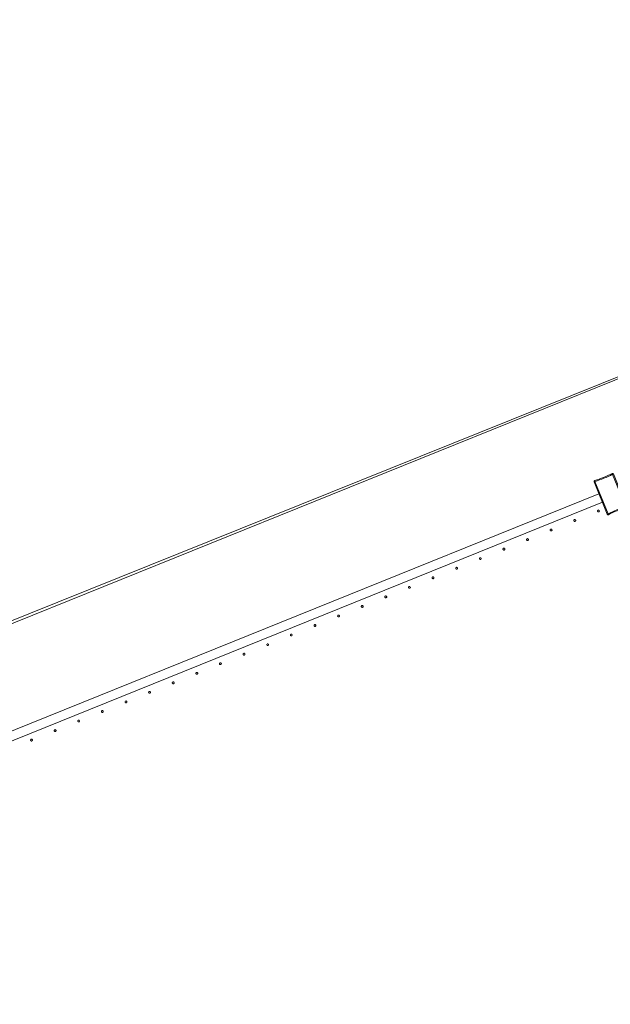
# Model space of a CAD drawing. Header units: millimetres. Extents: x -2624 to 101766, y -16 to 109490.
# Tile 106 of 151: x 64591 to 65866, y 88578 to 90702. Entities that reach past the tile are written whole.
import ezdxf

# ---------------------------------------------------------------- set-up
doc = ezdxf.new("R2010")
doc.units = ezdxf.units.MM
doc.header["$MEASUREMENT"] = 0
doc.layers.add('L1', color=7, linetype='Continuous')
doc.layers.add('VRD _ Clôture.VRD', color=7, linetype='Continuous')

# ---------------------------------------------------------------- blocks, each defined once
blk = doc.blocks.new('Élément de coupe_166')
at = {"layer": 'L1', "color": 7, "linetype": 'Continuous', "lineweight": 15}
blk.add_line((48551.4, 82966.7), (67799.4, 90702.2), dxfattribs=at)
blk = doc.blocks.new('Élément de coupe_170')
at = {"layer": 'VRD _ Clôture.VRD', "color": 7, "linetype": 'Continuous', "lineweight": 15}
for p, q in [((63349.3, 88673.2), (65841.2, 89679.7)), ((63356.8, 88654.6), (65848.7, 89661.2))]:
    blk.add_line(p, q, dxfattribs=at)
blk = doc.blocks.new('Élément de coupe_895')
at = {"layer": 'VRD _ Clôture.VRD', "color": 7, "linetype": 'Continuous', "lineweight": 15}
for p, q in [((65851.3, 89714.8), (65856, 89716.7)), ((65856, 89716.7), (65860.6, 89718.8)), ((65861.5, 89717.1), (65856.8, 89715)), ((65860.6, 89718.8), (65865.2, 89721)), ((65866.1, 89719.3), (65861.5, 89717.1)), ((65865.2, 89721), (65869.7, 89723.3)), ((65870.6, 89721.6), (65866.1, 89719.3)), ((65870.1, 89723.5), (65869.7, 89723.3)), ((65870, 89722.8), (65869.8, 89723.2)), ((65870.2, 89722.2), (65870, 89722.8)), ((65870.1, 89723.5), (65870.5, 89723.6)), ((65870.6, 89721.6), (65870.2, 89722.2)), ((65870.5, 89723.6), (65871, 89723.5)), ((65870.8, 89721.5), (65871.4, 89721.8)), ((65899, 89651.6), (65870.8, 89721.5)), ((65871.4, 89723.4), (65871, 89723.5)), ((65871.4, 89723.4), (65871.7, 89723.3)), ((65871.4, 89721.8), (65872, 89722.1)), ((65871.7, 89723.3), (65872.1, 89723)), ((65872, 89722.1), (65872.4, 89722.2)), ((65872.1, 89723), (65872.3, 89722.7)), ((65872.5, 89722.3), (65872.3, 89722.7)), ((65900.8, 89652.3), (65872.5, 89722.3)), ((65830.7, 89706.7), (65830.9, 89707.1)), ((65830.7, 89706.3), (65830.7, 89706.7)), ((65830.7, 89705.9), (65830.7, 89706.3)), ((65830.8, 89705.5), (65830.7, 89705.9)), ((65830.8, 89705.5), (65859.1, 89635.4)), ((65830.9, 89707.1), (65831.1, 89707.4)), ((65831.3, 89705.6), (65831, 89705.5)), ((65831.1, 89707.4), (65831.4, 89707.7)), ((65831.9, 89705.8), (65831.3, 89705.6)), ((65831.4, 89707.7), (65831.7, 89708)), ((65831.7, 89708), (65832.1, 89708.1)), ((65832.6, 89706.1), (65831.9, 89705.8)), ((65837, 89709.6), (65832.1, 89708.1)), ((65832.3, 89707.6), (65832.2, 89708)), ((65832.5, 89707), (65832.3, 89707.6)), ((65832.8, 89706.3), (65832.5, 89707)), ((65832.6, 89706.1), (65860.9, 89636.2)), ((65832.8, 89706.3), (65837.6, 89707.8)), ((65837, 89709.6), (65841.8, 89711.2)), ((65842.4, 89709.4), (65837.6, 89707.8)), ((65841.8, 89711.2), (65846.6, 89712.9)), ((65847.3, 89711.1), (65842.4, 89709.4)), ((65846.6, 89712.9), (65851.3, 89714.8)), ((65852, 89713), (65847.3, 89711.1)), ((65856.8, 89715), (65852, 89713)), ((65898.9, 89651.4), (65894.1, 89650)), ((65898.9, 89651.4), (65899.1, 89650.7)), ((65899, 89651.6), (65899.7, 89651.9)), ((65899.7, 89651.9), (65900.3, 89652.1)), ((65900.3, 89652.1), (65900.7, 89652.2)), ((65900.9, 89651.9), (65900.8, 89652.3)), ((65901, 89651.4), (65900.9, 89651.9)), ((65900.9, 89651), (65901, 89651.4)), ((65859.3, 89635), (65859.1, 89635.4)), ((65859.6, 89635.6), (65859.2, 89635.5)), ((65859.3, 89635), (65859.6, 89634.7)), ((65860.2, 89635.9), (65859.6, 89635.6)), ((65859.6, 89634.7), (65859.9, 89634.5)), ((65859.9, 89634.5), (65860.3, 89634.3)), ((65860.9, 89636.2), (65860.2, 89635.9)), ((65860.7, 89634.2), (65860.3, 89634.3)), ((65860.7, 89634.2), (65861.1, 89634.2)), ((65861.1, 89636.2), (65865.6, 89638.4)), ((65861.1, 89636.2), (65861.4, 89635.5)), ((65861.1, 89634.2), (65861.5, 89634.2)), ((65861.4, 89635.5), (65861.7, 89634.9)), ((65861.5, 89634.2), (65861.9, 89634.4)), ((65861.7, 89634.9), (65861.8, 89634.5)), ((65861.9, 89634.4), (65866.4, 89636.7)), ((65865.6, 89638.4), (65870.2, 89640.7)), ((65866.4, 89636.7), (65871, 89638.9)), ((65870.2, 89640.7), (65874.9, 89642.8)), ((65871, 89638.9), (65875.6, 89641)), ((65874.9, 89642.8), (65879.6, 89644.7)), ((65875.6, 89641), (65880.3, 89642.9)), ((65879.6, 89644.7), (65884.4, 89646.6)), ((65880.3, 89642.9), (65885.1, 89644.8)), ((65884.4, 89646.6), (65889.2, 89648.3)), ((65889.8, 89646.5), (65885.1, 89644.8)), ((65889.2, 89648.3), (65894.1, 89650)), ((65889.8, 89646.5), (65894.7, 89648.1)), ((65894.7, 89648.1), (65899.5, 89649.6)), ((65899.1, 89650.7), (65899.3, 89650.1)), ((65899.3, 89650.1), (65899.5, 89649.7)), ((65899.5, 89649.6), (65899.9, 89649.7)), ((65899.9, 89649.7), (65900.3, 89650)), ((65900.3, 89650), (65900.6, 89650.3)), ((65900.6, 89650.3), (65900.8, 89650.6)), ((65900.8, 89650.6), (65900.9, 89651))]:
    blk.add_line(p, q, dxfattribs=at)
blk = doc.blocks.new('Élément de coupe_922')
at = {"layer": 'VRD _ Clôture.VRD', "color": 7, "linetype": 'Continuous', "lineweight": 15}
for p, q in [((64614.2, 89148.5), (64614.1, 89148.1)), ((64614.1, 89148.1), (64614.2, 89147.8)), ((64614.4, 89149.1), (64614.2, 89148.8)), ((64614.2, 89148.8), (64614.2, 89148.5)), ((64614.2, 89147.8), (64614.3, 89147.4)), ((64614.3, 89147.4), (64614.4, 89147.1)), ((64614.6, 89149.4), (64614.4, 89149.1)), ((64614.4, 89147.1), (64614.7, 89146.9)), ((64615.1, 89149.9), (64614.8, 89149.7)), ((64614.9, 89146.6), (64615.2, 89146.4)), ((64615.4, 89150), (64615.1, 89149.9)), ((64615.2, 89146.4), (64615.5, 89146.3)), ((64615.7, 89150.1), (64615.4, 89150)), ((64615.5, 89146.3), (64615.9, 89146.2)), ((64616.1, 89150.2), (64615.7, 89150.1)), ((64615.9, 89146.2), (64616.2, 89146.2)), ((64616.4, 89150.2), (64616.1, 89150.2)), ((64616.2, 89146.2), (64616.6, 89146.2)), ((64616.8, 89150.1), (64616.4, 89150.2)), ((64616.6, 89146.2), (64616.9, 89146.3)), ((64617.1, 89150), (64616.8, 89150.1)), ((64616.9, 89146.3), (64617.2, 89146.5)), ((64617.4, 89149.8), (64617.1, 89150)), ((64617.2, 89146.5), (64617.5, 89146.7)), ((64617.8, 89149.3), (64617.6, 89149.5)), ((64617.7, 89147), (64617.9, 89147.3)), ((64618, 89148.9), (64617.8, 89149.3)), ((64617.9, 89147.3), (64618, 89147.6)), ((64618.1, 89148.6), (64618, 89148.9)), ((64618, 89147.6), (64618.1, 89147.9)), ((64618.1, 89148.3), (64618.1, 89148.6)), ((64618.1, 89147.9), (64618.1, 89148.3))]:
    blk.add_line(p, q, dxfattribs=at)
blk = doc.blocks.new('Élément de coupe_923')
at = {"layer": 'VRD _ Clôture.VRD', "color": 7, "linetype": 'Continuous', "lineweight": 15}
for p, q in [((64665.2, 89169.1), (64665.1, 89168.7)), ((64665.1, 89168.7), (64665.2, 89168.4)), ((64665.4, 89169.7), (64665.2, 89169.4)), ((64665.2, 89169.4), (64665.2, 89169.1)), ((64665.2, 89168.4), (64665.3, 89168)), ((64665.3, 89168), (64665.4, 89167.7)), ((64665.6, 89170), (64665.4, 89169.7)), ((64665.4, 89167.7), (64665.6, 89167.5)), ((64666.1, 89170.5), (64665.8, 89170.3)), ((64665.9, 89167.2), (64666.2, 89167)), ((64666.4, 89170.6), (64666.1, 89170.5)), ((64666.2, 89167), (64666.5, 89166.9)), ((64666.7, 89170.7), (64666.4, 89170.6)), ((64666.5, 89166.9), (64666.9, 89166.8)), ((64667.1, 89170.8), (64666.7, 89170.7)), ((64666.9, 89166.8), (64667.2, 89166.8)), ((64667.4, 89170.8), (64667.1, 89170.8)), ((64667.2, 89166.8), (64667.6, 89166.8)), ((64667.8, 89170.7), (64667.4, 89170.8)), ((64667.6, 89166.8), (64667.9, 89166.9)), ((64668.1, 89170.6), (64667.8, 89170.7)), ((64667.9, 89166.9), (64668.2, 89167.1)), ((64668.4, 89170.4), (64668.1, 89170.6)), ((64668.2, 89167.1), (64668.5, 89167.3)), ((64668.8, 89169.9), (64668.6, 89170.1)), ((64668.7, 89167.6), (64668.9, 89167.9)), ((64669, 89169.5), (64668.8, 89169.9)), ((64668.9, 89167.9), (64669, 89168.2)), ((64669.1, 89169.2), (64669, 89169.5)), ((64669, 89168.2), (64669.1, 89168.5)), ((64669.1, 89168.9), (64669.1, 89169.2)), ((64669.1, 89168.5), (64669.1, 89168.9))]:
    blk.add_line(p, q, dxfattribs=at)
blk = doc.blocks.new('Élément de coupe_924')
at = {"layer": 'VRD _ Clôture.VRD', "color": 7, "linetype": 'Continuous', "lineweight": 15}
for p, q in [((64716.2, 89189.7), (64716.1, 89189.3)), ((64716.1, 89189.3), (64716.2, 89189)), ((64716.4, 89190.3), (64716.2, 89190)), ((64716.2, 89190), (64716.2, 89189.7)), ((64716.2, 89189), (64716.3, 89188.6)), ((64716.3, 89188.6), (64716.4, 89188.3)), ((64716.6, 89190.6), (64716.4, 89190.3)), ((64716.4, 89188.3), (64716.6, 89188.1)), ((64717.1, 89191.1), (64716.8, 89190.9)), ((64716.9, 89187.8), (64717.2, 89187.6)), ((64717.4, 89191.2), (64717.1, 89191.1)), ((64717.2, 89187.6), (64717.5, 89187.5)), ((64717.7, 89191.3), (64717.4, 89191.2)), ((64717.5, 89187.5), (64717.9, 89187.4)), ((64718.1, 89191.4), (64717.7, 89191.3)), ((64717.9, 89187.4), (64718.2, 89187.4)), ((64718.4, 89191.4), (64718.1, 89191.4)), ((64718.2, 89187.4), (64718.5, 89187.4)), ((64718.7, 89191.3), (64718.4, 89191.4)), ((64718.5, 89187.4), (64718.9, 89187.5)), ((64719.1, 89191.2), (64718.7, 89191.3)), ((64718.9, 89187.5), (64719.2, 89187.7)), ((64719.4, 89191), (64719.1, 89191.2)), ((64719.2, 89187.7), (64719.5, 89187.9)), ((64719.8, 89190.5), (64719.6, 89190.7)), ((64719.7, 89188.2), (64719.9, 89188.5)), ((64720, 89190.1), (64719.8, 89190.5)), ((64719.9, 89188.5), (64720, 89188.8)), ((64720.1, 89189.8), (64720, 89190.1)), ((64720, 89188.8), (64720.1, 89189.1)), ((64720.1, 89189.5), (64720.1, 89189.8)), ((64720.1, 89189.1), (64720.1, 89189.5))]:
    blk.add_line(p, q, dxfattribs=at)
blk = doc.blocks.new('Élément de coupe_925')
at = {"layer": 'VRD _ Clôture.VRD', "color": 7, "linetype": 'Continuous', "lineweight": 15}
for p, q in [((64767.2, 89210.6), (64767.1, 89210.3)), ((64767.1, 89210.3), (64767.1, 89209.9)), ((64767.1, 89209.9), (64767.2, 89209.6)), ((64767.4, 89210.9), (64767.2, 89210.6)), ((64767.2, 89209.6), (64767.3, 89209.2)), ((64767.3, 89209.2), (64767.4, 89208.9)), ((64767.6, 89211.2), (64767.4, 89210.9)), ((64767.4, 89208.9), (64767.6, 89208.7)), ((64768.1, 89211.7), (64767.8, 89211.5)), ((64767.9, 89208.4), (64768.2, 89208.2)), ((64768.4, 89211.8), (64768.1, 89211.7)), ((64768.2, 89208.2), (64768.5, 89208.1)), ((64768.7, 89211.9), (64768.4, 89211.8)), ((64768.5, 89208.1), (64768.9, 89208)), ((64769.1, 89212), (64768.7, 89211.9)), ((64768.9, 89208), (64769.2, 89208)), ((64769.4, 89212), (64769.1, 89212)), ((64769.2, 89208), (64769.5, 89208)), ((64769.7, 89211.9), (64769.4, 89212)), ((64769.5, 89208), (64769.9, 89208.1)), ((64770.1, 89211.8), (64769.7, 89211.9)), ((64769.9, 89208.1), (64770.2, 89208.3)), ((64770.4, 89211.6), (64770.1, 89211.8)), ((64770.2, 89208.3), (64770.5, 89208.5)), ((64770.8, 89211), (64770.6, 89211.3)), ((64770.7, 89208.8), (64770.9, 89209.1)), ((64771, 89210.7), (64770.8, 89211)), ((64770.9, 89209.1), (64771, 89209.4)), ((64771.1, 89210.4), (64771, 89210.7)), ((64771, 89209.4), (64771.1, 89209.7)), ((64771.1, 89210.1), (64771.1, 89210.4)), ((64771.1, 89209.7), (64771.1, 89210.1))]:
    blk.add_line(p, q, dxfattribs=at)
blk = doc.blocks.new('Élément de coupe_926')
at = {"layer": 'VRD _ Clôture.VRD', "color": 7, "linetype": 'Continuous', "lineweight": 15}
for p, q in [((64818.2, 89231.2), (64818.1, 89230.9)), ((64818.1, 89230.9), (64818.1, 89230.5)), ((64818.1, 89230.5), (64818.2, 89230.2)), ((64818.4, 89231.5), (64818.2, 89231.2)), ((64818.2, 89230.2), (64818.3, 89229.8)), ((64818.3, 89229.8), (64818.4, 89229.5)), ((64818.5, 89231.8), (64818.4, 89231.5)), ((64818.4, 89229.5), (64818.6, 89229.3)), ((64819.1, 89232.3), (64818.8, 89232.1)), ((64818.9, 89229), (64819.2, 89228.8)), ((64819.4, 89232.4), (64819.1, 89232.3)), ((64819.2, 89228.8), (64819.5, 89228.7)), ((64819.7, 89232.5), (64819.4, 89232.4)), ((64819.5, 89228.7), (64819.8, 89228.6)), ((64820.1, 89232.6), (64819.7, 89232.5)), ((64819.8, 89228.6), (64820.2, 89228.6)), ((64820.4, 89232.6), (64820.1, 89232.6)), ((64820.2, 89228.6), (64820.5, 89228.6)), ((64820.7, 89232.5), (64820.4, 89232.6)), ((64820.5, 89228.6), (64820.9, 89228.7)), ((64821.1, 89232.4), (64820.7, 89232.5)), ((64820.9, 89228.7), (64821.2, 89228.9)), ((64821.4, 89232.2), (64821.1, 89232.4)), ((64821.2, 89228.9), (64821.5, 89229.1)), ((64821.8, 89231.6), (64821.6, 89231.9)), ((64821.7, 89229.4), (64821.9, 89229.6)), ((64822, 89231.3), (64821.8, 89231.6)), ((64821.9, 89229.6), (64822, 89230)), ((64822.1, 89231), (64822, 89231.3)), ((64822, 89230), (64822.1, 89230.3)), ((64822.1, 89230.7), (64822.1, 89231)), ((64822.1, 89230.3), (64822.1, 89230.7))]:
    blk.add_line(p, q, dxfattribs=at)
blk = doc.blocks.new('Élément de coupe_927')
at = {"layer": 'VRD _ Clôture.VRD', "color": 7, "linetype": 'Continuous', "lineweight": 15}
for p, q in [((64869.2, 89251.8), (64869.1, 89251.5)), ((64869.1, 89251.5), (64869.1, 89251.1)), ((64869.1, 89251.1), (64869.2, 89250.8)), ((64869.4, 89252.1), (64869.2, 89251.8)), ((64869.2, 89250.8), (64869.3, 89250.4)), ((64869.3, 89250.4), (64869.4, 89250.1)), ((64869.5, 89252.4), (64869.4, 89252.1)), ((64869.4, 89250.1), (64869.6, 89249.8)), ((64870.1, 89252.9), (64869.8, 89252.7)), ((64869.9, 89249.6), (64870.2, 89249.4)), ((64870.4, 89253), (64870.1, 89252.9)), ((64870.2, 89249.4), (64870.5, 89249.3)), ((64870.7, 89253.1), (64870.4, 89253)), ((64870.5, 89249.3), (64870.8, 89249.2)), ((64871.1, 89253.2), (64870.7, 89253.1)), ((64870.8, 89249.2), (64871.2, 89249.2)), ((64871.4, 89253.2), (64871.1, 89253.2)), ((64871.2, 89249.2), (64871.5, 89249.2)), ((64871.7, 89253.1), (64871.4, 89253.2)), ((64871.5, 89249.2), (64871.9, 89249.3)), ((64872.1, 89253), (64871.7, 89253.1)), ((64871.9, 89249.3), (64872.2, 89249.5)), ((64872.4, 89252.8), (64872.1, 89253)), ((64872.2, 89249.5), (64872.5, 89249.7)), ((64872.8, 89252.2), (64872.6, 89252.5)), ((64872.7, 89250), (64872.9, 89250.2)), ((64873, 89251.9), (64872.8, 89252.2)), ((64872.9, 89250.2), (64873, 89250.6)), ((64873.1, 89251.6), (64873, 89251.9)), ((64873, 89250.6), (64873.1, 89250.9)), ((64873.1, 89251.3), (64873.1, 89251.6)), ((64873.1, 89250.9), (64873.1, 89251.3))]:
    blk.add_line(p, q, dxfattribs=at)
blk = doc.blocks.new('Élément de coupe_928')
at = {"layer": 'VRD _ Clôture.VRD', "color": 7, "linetype": 'Continuous', "lineweight": 15}
for p, q in [((64920.2, 89272.4), (64920.1, 89272.1)), ((64920.1, 89272.1), (64920.1, 89271.7)), ((64920.1, 89271.7), (64920.2, 89271.4)), ((64920.4, 89272.7), (64920.2, 89272.4)), ((64920.2, 89271.4), (64920.3, 89271)), ((64920.3, 89271), (64920.4, 89270.7)), ((64920.5, 89273), (64920.4, 89272.7)), ((64920.4, 89270.7), (64920.6, 89270.4)), ((64921.1, 89273.5), (64920.8, 89273.3)), ((64920.9, 89270.2), (64921.2, 89270)), ((64921.4, 89273.6), (64921.1, 89273.5)), ((64921.2, 89270), (64921.5, 89269.9)), ((64921.7, 89273.7), (64921.4, 89273.6)), ((64921.5, 89269.9), (64921.8, 89269.8)), ((64922, 89273.8), (64921.7, 89273.7)), ((64921.8, 89269.8), (64922.2, 89269.8)), ((64922.4, 89273.8), (64922, 89273.8)), ((64922.2, 89269.8), (64922.5, 89269.8)), ((64922.7, 89273.7), (64922.4, 89273.8)), ((64922.5, 89269.8), (64922.9, 89269.9)), ((64923.1, 89273.6), (64922.7, 89273.7)), ((64922.9, 89269.9), (64923.2, 89270.1)), ((64923.4, 89273.4), (64923.1, 89273.6)), ((64923.2, 89270.1), (64923.5, 89270.3)), ((64923.8, 89272.8), (64923.6, 89273.1)), ((64923.7, 89270.6), (64923.9, 89270.8)), ((64924, 89272.5), (64923.8, 89272.8)), ((64923.9, 89270.8), (64924, 89271.2)), ((64924.1, 89272.2), (64924, 89272.5)), ((64924, 89271.2), (64924.1, 89271.5)), ((64924.1, 89271.9), (64924.1, 89272.2)), ((64924.1, 89271.5), (64924.1, 89271.9))]:
    blk.add_line(p, q, dxfattribs=at)
blk = doc.blocks.new('Élément de coupe_929')
at = {"layer": 'VRD _ Clôture.VRD', "color": 7, "linetype": 'Continuous', "lineweight": 15}
for p, q in [((64971.2, 89293), (64971.1, 89292.7)), ((64971.1, 89292.7), (64971.1, 89292.3)), ((64971.1, 89292.3), (64971.2, 89292)), ((64971.4, 89293.3), (64971.2, 89293)), ((64971.2, 89292), (64971.3, 89291.6)), ((64971.3, 89291.6), (64971.4, 89291.3)), ((64971.5, 89293.6), (64971.4, 89293.3)), ((64971.4, 89291.3), (64971.6, 89291)), ((64972.1, 89294.1), (64971.8, 89293.9)), ((64971.9, 89290.8), (64972.2, 89290.6)), ((64972.4, 89294.2), (64972.1, 89294.1)), ((64972.2, 89290.6), (64972.5, 89290.5)), ((64972.7, 89294.3), (64972.4, 89294.2)), ((64972.5, 89290.5), (64972.8, 89290.4)), ((64973, 89294.4), (64972.7, 89294.3)), ((64972.8, 89290.4), (64973.2, 89290.4)), ((64973.4, 89294.4), (64973, 89294.4)), ((64973.2, 89290.4), (64973.5, 89290.4)), ((64973.7, 89294.3), (64973.4, 89294.4)), ((64973.5, 89290.4), (64973.9, 89290.5)), ((64974.1, 89294.2), (64973.7, 89294.3)), ((64973.9, 89290.5), (64974.2, 89290.7)), ((64974.3, 89294), (64974.1, 89294.2)), ((64974.2, 89290.7), (64974.5, 89290.9)), ((64974.8, 89293.4), (64974.6, 89293.7)), ((64974.7, 89291.2), (64974.9, 89291.4)), ((64975, 89293.1), (64974.8, 89293.4)), ((64974.9, 89291.4), (64975, 89291.8)), ((64975.1, 89292.8), (64975, 89293.1)), ((64975, 89291.8), (64975.1, 89292.1)), ((64975.1, 89292.5), (64975.1, 89292.8)), ((64975.1, 89292.1), (64975.1, 89292.5))]:
    blk.add_line(p, q, dxfattribs=at)
blk = doc.blocks.new('Élément de coupe_930')
at = {"layer": 'VRD _ Clôture.VRD', "color": 7, "linetype": 'Continuous', "lineweight": 15}
for p, q in [((65022.2, 89313.6), (65022.1, 89313.3)), ((65022.1, 89313.3), (65022.1, 89312.9)), ((65022.1, 89312.9), (65022.2, 89312.6)), ((65022.3, 89313.9), (65022.2, 89313.6)), ((65022.2, 89312.6), (65022.3, 89312.2)), ((65022.5, 89314.2), (65022.3, 89313.9)), ((65022.3, 89312.2), (65022.4, 89311.9)), ((65022.4, 89311.9), (65022.6, 89311.6)), ((65023.1, 89314.7), (65022.8, 89314.5)), ((65023.4, 89314.8), (65023.1, 89314.7)), ((65023.7, 89314.9), (65023.4, 89314.8)), ((65024, 89315), (65023.7, 89314.9)), ((65024.4, 89315), (65024, 89315)), ((65024.7, 89314.9), (65024.4, 89315)), ((65025.1, 89314.8), (65024.7, 89314.9)), ((65025.3, 89314.6), (65025.1, 89314.8)), ((65025.2, 89311.3), (65025.5, 89311.5)), ((65025.8, 89314), (65025.6, 89314.3)), ((65025.7, 89311.8), (65025.9, 89312)), ((65026, 89313.7), (65025.8, 89314)), ((65025.9, 89312), (65026, 89312.4)), ((65026.1, 89313.4), (65026, 89313.7)), ((65026, 89312.4), (65026.1, 89312.7)), ((65026.1, 89313.1), (65026.1, 89313.4)), ((65026.1, 89312.7), (65026.1, 89313.1)), ((65022.9, 89311.4), (65023.2, 89311.2)), ((65023.2, 89311.2), (65023.5, 89311.1)), ((65023.5, 89311.1), (65023.8, 89311)), ((65023.8, 89311), (65024.2, 89311)), ((65024.2, 89311), (65024.5, 89311)), ((65024.5, 89311), (65024.9, 89311.1)), ((65024.9, 89311.1), (65025.2, 89311.3))]:
    blk.add_line(p, q, dxfattribs=at)
blk = doc.blocks.new('Élément de coupe_931')
at = {"layer": 'VRD _ Clôture.VRD', "color": 7, "linetype": 'Continuous', "lineweight": 15}
for p, q in [((65073.2, 89334.2), (65073.1, 89333.9)), ((65073.1, 89333.9), (65073.1, 89333.5)), ((65073.1, 89333.5), (65073.2, 89333.2)), ((65073.3, 89334.5), (65073.2, 89334.2)), ((65073.2, 89333.2), (65073.3, 89332.8)), ((65073.5, 89334.8), (65073.3, 89334.5)), ((65073.3, 89332.8), (65073.4, 89332.5)), ((65074.1, 89335.3), (65073.8, 89335.1)), ((65074.4, 89335.4), (65074.1, 89335.3)), ((65074.7, 89335.5), (65074.4, 89335.4)), ((65075, 89335.6), (65074.7, 89335.5)), ((65075.4, 89335.6), (65075, 89335.6)), ((65075.7, 89335.5), (65075.4, 89335.6)), ((65076, 89335.3), (65075.7, 89335.5)), ((65076.3, 89335.2), (65076, 89335.3)), ((65076.8, 89334.6), (65076.6, 89334.9)), ((65077, 89334.3), (65076.8, 89334.6)), ((65076.9, 89332.6), (65077, 89333)), ((65077.1, 89334), (65077, 89334.3)), ((65077, 89333), (65077.1, 89333.3)), ((65077.1, 89333.7), (65077.1, 89334)), ((65077.1, 89333.3), (65077.1, 89333.7)), ((65073.4, 89332.5), (65073.6, 89332.2)), ((65073.9, 89332), (65074.2, 89331.8)), ((65074.2, 89331.8), (65074.5, 89331.7)), ((65074.5, 89331.7), (65074.8, 89331.6)), ((65074.8, 89331.6), (65075.2, 89331.6)), ((65075.2, 89331.6), (65075.5, 89331.6)), ((65075.5, 89331.6), (65075.9, 89331.7)), ((65075.9, 89331.7), (65076.2, 89331.9)), ((65076.2, 89331.9), (65076.4, 89332.1)), ((65076.7, 89332.4), (65076.9, 89332.6))]:
    blk.add_line(p, q, dxfattribs=at)
blk = doc.blocks.new('Élément de coupe_932')
at = {"layer": 'VRD _ Clôture.VRD', "color": 7, "linetype": 'Continuous', "lineweight": 15}
for p, q in [((65124.2, 89354.8), (65124.1, 89354.5)), ((65124.1, 89354.5), (65124.1, 89354.1)), ((65124.1, 89354.1), (65124.2, 89353.8)), ((65124.3, 89355.1), (65124.2, 89354.8)), ((65124.5, 89355.4), (65124.3, 89355.1)), ((65125, 89355.9), (65124.8, 89355.7)), ((65125.4, 89356), (65125, 89355.9)), ((65125.7, 89356.1), (65125.4, 89356)), ((65126, 89356.2), (65125.7, 89356.1)), ((65126.4, 89356.2), (65126, 89356.2)), ((65126.7, 89356.1), (65126.4, 89356.2)), ((65127, 89355.9), (65126.7, 89356.1)), ((65127.3, 89355.8), (65127, 89355.9)), ((65127.8, 89355.2), (65127.6, 89355.5)), ((65128, 89354.9), (65127.8, 89355.2)), ((65128.1, 89354.6), (65128, 89354.9)), ((65128.1, 89354.3), (65128.1, 89354.6)), ((65128.1, 89353.9), (65128.1, 89354.3)), ((65124.2, 89353.8), (65124.3, 89353.4)), ((65124.3, 89353.4), (65124.4, 89353.1)), ((65124.4, 89353.1), (65124.6, 89352.8)), ((65124.9, 89352.6), (65125.2, 89352.4)), ((65125.2, 89352.4), (65125.5, 89352.3)), ((65125.5, 89352.3), (65125.8, 89352.2)), ((65125.8, 89352.2), (65126.2, 89352.2)), ((65126.2, 89352.2), (65126.5, 89352.2)), ((65126.5, 89352.2), (65126.9, 89352.3)), ((65126.9, 89352.3), (65127.2, 89352.5)), ((65127.2, 89352.5), (65127.4, 89352.7)), ((65127.7, 89353), (65127.9, 89353.2)), ((65127.9, 89353.2), (65128, 89353.6)), ((65128, 89353.6), (65128.1, 89353.9))]:
    blk.add_line(p, q, dxfattribs=at)
blk = doc.blocks.new('Élément de coupe_933')
at = {"layer": 'VRD _ Clôture.VRD', "color": 7, "linetype": 'Continuous', "lineweight": 15}
for p, q in [((65175.2, 89375.4), (65175.1, 89375.1)), ((65175.3, 89375.7), (65175.2, 89375.4)), ((65175.5, 89376), (65175.3, 89375.7)), ((65176, 89376.5), (65175.8, 89376.3)), ((65176.4, 89376.6), (65176, 89376.5)), ((65176.7, 89376.7), (65176.4, 89376.6)), ((65177, 89376.8), (65176.7, 89376.7)), ((65177.4, 89376.8), (65177, 89376.8)), ((65177.7, 89376.7), (65177.4, 89376.8)), ((65178, 89376.5), (65177.7, 89376.7)), ((65178.3, 89376.4), (65178, 89376.5)), ((65178.8, 89375.8), (65178.6, 89376.1)), ((65179, 89375.5), (65178.8, 89375.8)), ((65179.1, 89375.2), (65179, 89375.5)), ((65179.1, 89374.9), (65179.1, 89375.2)), ((65175.1, 89375.1), (65175.1, 89374.7)), ((65175.1, 89374.7), (65175.1, 89374.4)), ((65175.1, 89374.4), (65175.2, 89374)), ((65175.2, 89374), (65175.4, 89373.7)), ((65175.4, 89373.7), (65175.6, 89373.4)), ((65175.9, 89373.2), (65176.2, 89373)), ((65176.2, 89373), (65176.5, 89372.9)), ((65176.5, 89372.9), (65176.8, 89372.8)), ((65176.8, 89372.8), (65177.2, 89372.8)), ((65177.2, 89372.8), (65177.5, 89372.8)), ((65177.5, 89372.8), (65177.9, 89372.9)), ((65177.9, 89372.9), (65178.2, 89373.1)), ((65178.2, 89373.1), (65178.4, 89373.3)), ((65178.7, 89373.6), (65178.9, 89373.8)), ((65178.9, 89373.8), (65179, 89374.2)), ((65179, 89374.2), (65179.1, 89374.5)), ((65179.1, 89374.5), (65179.1, 89374.9))]:
    blk.add_line(p, q, dxfattribs=at)
blk = doc.blocks.new('Élément de coupe_934')
at = {"layer": 'VRD _ Clôture.VRD', "color": 7, "linetype": 'Continuous', "lineweight": 15}
for p, q in [((65226.5, 89396.6), (65226.3, 89396.3)), ((65227, 89397.1), (65226.8, 89396.9)), ((65227.4, 89397.2), (65227, 89397.1)), ((65227.7, 89397.3), (65227.4, 89397.2)), ((65228, 89397.4), (65227.7, 89397.3)), ((65228.4, 89397.4), (65228, 89397.4)), ((65228.7, 89397.3), (65228.4, 89397.4)), ((65229, 89397.1), (65228.7, 89397.3)), ((65229.3, 89397), (65229, 89397.1)), ((65229.8, 89396.4), (65229.6, 89396.7)), ((65230, 89396.1), (65229.8, 89396.4)), ((65226.2, 89396), (65226.1, 89395.7)), ((65226.1, 89395.7), (65226.1, 89395.3)), ((65226.1, 89395.3), (65226.1, 89395)), ((65226.1, 89395), (65226.2, 89394.6)), ((65226.3, 89396.3), (65226.2, 89396)), ((65226.2, 89394.6), (65226.4, 89394.3)), ((65226.4, 89394.3), (65226.6, 89394)), ((65226.9, 89393.8), (65227.2, 89393.6)), ((65227.2, 89393.6), (65227.5, 89393.5)), ((65227.5, 89393.5), (65227.8, 89393.4)), ((65227.8, 89393.4), (65228.2, 89393.4)), ((65228.2, 89393.4), (65228.5, 89393.4)), ((65228.5, 89393.4), (65228.8, 89393.5)), ((65228.8, 89393.5), (65229.2, 89393.7)), ((65229.2, 89393.7), (65229.4, 89393.9)), ((65229.7, 89394.1), (65229.9, 89394.4)), ((65229.9, 89394.4), (65230, 89394.8)), ((65230.1, 89395.8), (65230, 89396.1)), ((65230, 89394.8), (65230.1, 89395.1)), ((65230.1, 89395.5), (65230.1, 89395.8)), ((65230.1, 89395.1), (65230.1, 89395.5))]:
    blk.add_line(p, q, dxfattribs=at)
blk = doc.blocks.new('Élément de coupe_935')
at = {"layer": 'VRD _ Clôture.VRD', "color": 7, "linetype": 'Continuous', "lineweight": 15}
for p, q in [((65278, 89417.7), (65277.8, 89417.5)), ((65278.3, 89417.8), (65278, 89417.7)), ((65278.7, 89417.9), (65278.3, 89417.8)), ((65279, 89418), (65278.7, 89417.9)), ((65279.4, 89418), (65279, 89418)), ((65279.7, 89417.9), (65279.4, 89418)), ((65280, 89417.7), (65279.7, 89417.9)), ((65280.3, 89417.6), (65280, 89417.7)), ((65277.2, 89416.6), (65277.1, 89416.3)), ((65277.1, 89416.3), (65277.1, 89415.9)), ((65277.1, 89415.9), (65277.1, 89415.6)), ((65277.1, 89415.6), (65277.2, 89415.2)), ((65277.3, 89416.9), (65277.2, 89416.6)), ((65277.2, 89415.2), (65277.4, 89414.9)), ((65277.5, 89417.2), (65277.3, 89416.9)), ((65277.4, 89414.9), (65277.6, 89414.6)), ((65277.9, 89414.4), (65278.2, 89414.2)), ((65278.2, 89414.2), (65278.5, 89414.1)), ((65278.5, 89414.1), (65278.8, 89414)), ((65278.8, 89414), (65279.2, 89414)), ((65279.2, 89414), (65279.5, 89414)), ((65279.5, 89414), (65279.8, 89414.1)), ((65279.8, 89414.1), (65280.2, 89414.3)), ((65280.2, 89414.3), (65280.4, 89414.5)), ((65280.8, 89417), (65280.6, 89417.3)), ((65280.7, 89414.7), (65280.9, 89415)), ((65281, 89416.7), (65280.8, 89417)), ((65280.9, 89415), (65281, 89415.4)), ((65281.1, 89416.4), (65281, 89416.7)), ((65281, 89415.4), (65281.1, 89415.7)), ((65281.1, 89416), (65281.1, 89416.4)), ((65281.1, 89415.7), (65281.1, 89416))]:
    blk.add_line(p, q, dxfattribs=at)
blk = doc.blocks.new('Élément de coupe_936')
at = {"layer": 'VRD _ Clôture.VRD', "color": 7, "linetype": 'Continuous', "lineweight": 15}
for p, q in [((65328.2, 89437.2), (65328.1, 89436.9)), ((65328.1, 89436.9), (65328.1, 89436.5)), ((65328.1, 89436.5), (65328.1, 89436.2)), ((65328.1, 89436.2), (65328.2, 89435.8)), ((65328.3, 89437.5), (65328.2, 89437.2)), ((65328.2, 89435.8), (65328.4, 89435.5)), ((65328.5, 89437.8), (65328.3, 89437.5)), ((65328.4, 89435.5), (65328.6, 89435.2)), ((65329, 89438.3), (65328.8, 89438.1)), ((65328.9, 89435), (65329.2, 89434.8)), ((65329.3, 89438.4), (65329, 89438.3)), ((65329.2, 89434.8), (65329.5, 89434.7)), ((65329.7, 89438.5), (65329.3, 89438.4)), ((65329.5, 89434.7), (65329.8, 89434.6)), ((65330, 89438.6), (65329.7, 89438.5)), ((65329.8, 89434.6), (65330.2, 89434.6)), ((65330.4, 89438.6), (65330, 89438.6)), ((65330.2, 89434.6), (65330.5, 89434.6)), ((65330.7, 89438.5), (65330.4, 89438.6)), ((65330.5, 89434.6), (65330.8, 89434.7)), ((65331, 89438.3), (65330.7, 89438.5)), ((65330.8, 89434.7), (65331.2, 89434.9)), ((65331.3, 89438.2), (65331, 89438.3)), ((65331.2, 89434.9), (65331.4, 89435.1)), ((65331.8, 89437.6), (65331.6, 89437.9)), ((65331.7, 89435.3), (65331.9, 89435.6)), ((65331.9, 89437.3), (65331.8, 89437.6)), ((65332.1, 89437), (65331.9, 89437.3)), ((65331.9, 89435.6), (65332, 89436)), ((65332, 89436), (65332.1, 89436.3)), ((65332.1, 89436.6), (65332.1, 89437)), ((65332.1, 89436.3), (65332.1, 89436.6))]:
    blk.add_line(p, q, dxfattribs=at)
blk = doc.blocks.new('Élément de coupe_937')
at = {"layer": 'VRD _ Clôture.VRD', "color": 7, "linetype": 'Continuous', "lineweight": 15}
for p, q in [((65379.2, 89457.8), (65379.1, 89457.5)), ((65379.1, 89457.5), (65379.1, 89457.1)), ((65379.1, 89457.1), (65379.1, 89456.8)), ((65379.1, 89456.8), (65379.2, 89456.4)), ((65379.3, 89458.1), (65379.2, 89457.8)), ((65379.2, 89456.4), (65379.4, 89456.1)), ((65379.5, 89458.4), (65379.3, 89458.1)), ((65379.4, 89456.1), (65379.6, 89455.8)), ((65380, 89458.9), (65379.8, 89458.7)), ((65379.9, 89455.6), (65380.2, 89455.4)), ((65380.3, 89459), (65380, 89458.9)), ((65380.2, 89455.4), (65380.5, 89455.3)), ((65380.7, 89459.1), (65380.3, 89459)), ((65380.5, 89455.3), (65380.8, 89455.2)), ((65381, 89459.2), (65380.7, 89459.1)), ((65380.8, 89455.2), (65381.2, 89455.2)), ((65381.4, 89459.2), (65381, 89459.2)), ((65381.2, 89455.2), (65381.5, 89455.2)), ((65381.7, 89459.1), (65381.4, 89459.2)), ((65381.5, 89455.2), (65381.8, 89455.3)), ((65382, 89458.9), (65381.7, 89459.1)), ((65381.8, 89455.3), (65382.2, 89455.5)), ((65382.3, 89458.8), (65382, 89458.9)), ((65382.2, 89455.5), (65382.4, 89455.7)), ((65382.8, 89458.2), (65382.6, 89458.5)), ((65382.7, 89455.9), (65382.9, 89456.2)), ((65382.9, 89457.9), (65382.8, 89458.2)), ((65383, 89457.6), (65382.9, 89457.9)), ((65382.9, 89456.2), (65383, 89456.6)), ((65383.1, 89457.2), (65383, 89457.6)), ((65383, 89456.6), (65383.1, 89456.9)), ((65383.1, 89456.9), (65383.1, 89457.2))]:
    blk.add_line(p, q, dxfattribs=at)
blk = doc.blocks.new('Élément de coupe_938')
at = {"layer": 'VRD _ Clôture.VRD', "color": 7, "linetype": 'Continuous', "lineweight": 15}
for p, q in [((65430.2, 89478.4), (65430.1, 89478.1)), ((65430.1, 89478.1), (65430.1, 89477.7)), ((65430.1, 89477.7), (65430.1, 89477.4)), ((65430.1, 89477.4), (65430.2, 89477)), ((65430.3, 89478.7), (65430.2, 89478.4)), ((65430.2, 89477), (65430.4, 89476.7)), ((65430.5, 89479), (65430.3, 89478.7)), ((65430.4, 89476.7), (65430.6, 89476.4)), ((65431, 89479.5), (65430.7, 89479.3)), ((65430.9, 89476.2), (65431.1, 89476)), ((65431.3, 89479.6), (65431, 89479.5)), ((65431.1, 89476), (65431.5, 89475.9)), ((65431.7, 89479.7), (65431.3, 89479.6)), ((65431.5, 89475.9), (65431.8, 89475.8)), ((65432, 89479.8), (65431.7, 89479.7)), ((65431.8, 89475.8), (65432.2, 89475.8)), ((65432.4, 89479.8), (65432, 89479.8)), ((65432.2, 89475.8), (65432.5, 89475.8)), ((65432.7, 89479.7), (65432.4, 89479.8)), ((65432.5, 89475.8), (65432.8, 89475.9)), ((65433, 89479.5), (65432.7, 89479.7)), ((65432.8, 89475.9), (65433.1, 89476.1)), ((65433.3, 89479.4), (65433, 89479.5)), ((65433.1, 89476.1), (65433.4, 89476.3)), ((65433.8, 89478.8), (65433.6, 89479.1)), ((65433.7, 89476.5), (65433.9, 89476.8)), ((65433.9, 89478.5), (65433.8, 89478.8)), ((65434, 89478.2), (65433.9, 89478.5)), ((65433.9, 89476.8), (65434, 89477.2)), ((65434.1, 89477.8), (65434, 89478.2)), ((65434, 89477.2), (65434.1, 89477.5)), ((65434.1, 89477.5), (65434.1, 89477.8))]:
    blk.add_line(p, q, dxfattribs=at)
blk = doc.blocks.new('Élément de coupe_939')
at = {"layer": 'VRD _ Clôture.VRD', "color": 7, "linetype": 'Continuous', "lineweight": 15}
for p, q in [((65481.2, 89499), (65481.1, 89498.7)), ((65481.1, 89498.7), (65481.1, 89498.3)), ((65481.1, 89498.3), (65481.1, 89498)), ((65481.1, 89498), (65481.2, 89497.6)), ((65481.3, 89499.3), (65481.2, 89499)), ((65481.2, 89497.6), (65481.4, 89497.3)), ((65481.5, 89499.6), (65481.3, 89499.3)), ((65481.4, 89497.3), (65481.6, 89497)), ((65482, 89500.1), (65481.7, 89499.9)), ((65481.9, 89496.8), (65482.1, 89496.6)), ((65482.3, 89500.2), (65482, 89500.1)), ((65482.1, 89496.6), (65482.5, 89496.5)), ((65482.7, 89500.3), (65482.3, 89500.2)), ((65482.5, 89496.5), (65482.8, 89496.4)), ((65483, 89500.4), (65482.7, 89500.3)), ((65482.8, 89496.4), (65483.2, 89496.4)), ((65483.4, 89500.4), (65483, 89500.4)), ((65483.2, 89496.4), (65483.5, 89496.4)), ((65483.7, 89500.3), (65483.4, 89500.4)), ((65483.5, 89496.4), (65483.8, 89496.5)), ((65484, 89500.1), (65483.7, 89500.3)), ((65483.8, 89496.5), (65484.1, 89496.7)), ((65484.3, 89500), (65484, 89500.1)), ((65484.1, 89496.7), (65484.4, 89496.9)), ((65484.8, 89499.4), (65484.6, 89499.7)), ((65484.7, 89497.1), (65484.9, 89497.4)), ((65484.9, 89499.1), (65484.8, 89499.4)), ((65485, 89498.8), (65484.9, 89499.1)), ((65484.9, 89497.4), (65485, 89497.8)), ((65485.1, 89498.4), (65485, 89498.8)), ((65485, 89497.8), (65485.1, 89498.1)), ((65485.1, 89498.1), (65485.1, 89498.4))]:
    blk.add_line(p, q, dxfattribs=at)
blk = doc.blocks.new('Élément de coupe_940')
at = {"layer": 'VRD _ Clôture.VRD', "color": 7, "linetype": 'Continuous', "lineweight": 15}
for p, q in [((65532.2, 89519.6), (65532.1, 89519.3)), ((65532.1, 89519.3), (65532.1, 89518.9)), ((65532.1, 89518.9), (65532.1, 89518.6)), ((65532.1, 89518.6), (65532.2, 89518.2)), ((65532.3, 89519.9), (65532.2, 89519.6)), ((65532.2, 89518.2), (65532.4, 89517.9)), ((65532.5, 89520.2), (65532.3, 89519.9)), ((65532.4, 89517.9), (65532.6, 89517.6)), ((65533, 89520.7), (65532.7, 89520.5)), ((65532.9, 89517.4), (65533.1, 89517.2)), ((65533.3, 89520.8), (65533, 89520.7)), ((65533.1, 89517.2), (65533.5, 89517.1)), ((65533.7, 89520.9), (65533.3, 89520.8)), ((65533.5, 89517.1), (65533.8, 89517)), ((65534, 89521), (65533.7, 89520.9)), ((65533.8, 89517), (65534.2, 89517)), ((65534.4, 89521), (65534, 89521)), ((65534.2, 89517), (65534.5, 89517)), ((65534.7, 89520.9), (65534.4, 89521)), ((65534.5, 89517), (65534.8, 89517.1)), ((65535, 89520.7), (65534.7, 89520.9)), ((65534.8, 89517.1), (65535.1, 89517.3)), ((65535.3, 89520.6), (65535, 89520.7)), ((65535.1, 89517.3), (65535.4, 89517.5)), ((65535.8, 89520), (65535.6, 89520.3)), ((65535.7, 89517.7), (65535.8, 89518)), ((65535.9, 89519.7), (65535.8, 89520)), ((65535.8, 89518), (65536, 89518.4)), ((65536, 89519.4), (65535.9, 89519.7)), ((65536.1, 89519), (65536, 89519.4)), ((65536, 89518.4), (65536.1, 89518.7)), ((65536.1, 89518.7), (65536.1, 89519))]:
    blk.add_line(p, q, dxfattribs=at)
blk = doc.blocks.new('Élément de coupe_941')
at = {"layer": 'VRD _ Clôture.VRD', "color": 7, "linetype": 'Continuous', "lineweight": 15}
for p, q in [((65583.2, 89540.2), (65583.1, 89539.9)), ((65583.1, 89539.9), (65583.1, 89539.5)), ((65583.1, 89539.5), (65583.1, 89539.2)), ((65583.1, 89539.2), (65583.2, 89538.8)), ((65583.3, 89540.5), (65583.2, 89540.2)), ((65583.2, 89538.8), (65583.4, 89538.5)), ((65583.5, 89540.8), (65583.3, 89540.5)), ((65583.4, 89538.5), (65583.6, 89538.2)), ((65584, 89541.3), (65583.7, 89541.1)), ((65583.8, 89538), (65584.1, 89537.8)), ((65584.3, 89541.4), (65584, 89541.3)), ((65584.1, 89537.8), (65584.5, 89537.7)), ((65584.7, 89541.5), (65584.3, 89541.4)), ((65584.5, 89537.7), (65584.8, 89537.6)), ((65585, 89541.6), (65584.7, 89541.5)), ((65584.8, 89537.6), (65585.1, 89537.6)), ((65585.4, 89541.6), (65585, 89541.6)), ((65585.1, 89537.6), (65585.5, 89537.6)), ((65585.7, 89541.5), (65585.4, 89541.6)), ((65585.5, 89537.6), (65585.8, 89537.7)), ((65586, 89541.3), (65585.7, 89541.5)), ((65585.8, 89537.7), (65586.1, 89537.9)), ((65586.3, 89541.2), (65586, 89541.3)), ((65586.1, 89537.9), (65586.4, 89538.1)), ((65586.8, 89540.6), (65586.6, 89540.9)), ((65586.7, 89538.3), (65586.8, 89538.6)), ((65586.9, 89540.3), (65586.8, 89540.6)), ((65586.8, 89538.6), (65587, 89539)), ((65587, 89540), (65586.9, 89540.3)), ((65587.1, 89539.6), (65587, 89540)), ((65587, 89539), (65587.1, 89539.3)), ((65587.1, 89539.3), (65587.1, 89539.6))]:
    blk.add_line(p, q, dxfattribs=at)
blk = doc.blocks.new('Élément de coupe_942')
at = {"layer": 'VRD _ Clôture.VRD', "color": 7, "linetype": 'Continuous', "lineweight": 15}
for p, q in [((65634.2, 89560.8), (65634.1, 89560.5)), ((65634.1, 89560.5), (65634.1, 89560.1)), ((65634.1, 89560.1), (65634.1, 89559.8)), ((65634.1, 89559.8), (65634.2, 89559.4)), ((65634.3, 89561.1), (65634.2, 89560.8)), ((65634.2, 89559.4), (65634.4, 89559.1)), ((65634.5, 89561.4), (65634.3, 89561.1)), ((65634.4, 89559.1), (65634.6, 89558.8)), ((65635, 89561.9), (65634.7, 89561.7)), ((65634.8, 89558.6), (65635.1, 89558.4)), ((65635.3, 89562), (65635, 89561.9)), ((65635.1, 89558.4), (65635.5, 89558.3)), ((65635.7, 89562.1), (65635.3, 89562)), ((65635.5, 89558.3), (65635.8, 89558.2)), ((65636, 89562.2), (65635.7, 89562.1)), ((65635.8, 89558.2), (65636.1, 89558.2)), ((65636.4, 89562.2), (65636, 89562.2)), ((65636.1, 89558.2), (65636.5, 89558.2)), ((65636.7, 89562.1), (65636.4, 89562.2)), ((65636.5, 89558.2), (65636.8, 89558.3)), ((65637, 89561.9), (65636.7, 89562.1)), ((65636.8, 89558.3), (65637.1, 89558.5)), ((65637.3, 89561.7), (65637, 89561.9)), ((65637.1, 89558.5), (65637.4, 89558.7)), ((65637.8, 89561.2), (65637.6, 89561.5)), ((65637.7, 89558.9), (65637.8, 89559.2)), ((65637.9, 89560.9), (65637.8, 89561.2)), ((65637.8, 89559.2), (65638, 89559.6)), ((65638, 89560.6), (65637.9, 89560.9)), ((65638.1, 89560.2), (65638, 89560.6)), ((65638, 89559.6), (65638.1, 89559.9)), ((65638.1, 89559.9), (65638.1, 89560.2))]:
    blk.add_line(p, q, dxfattribs=at)
blk = doc.blocks.new('Élément de coupe_943')
at = {"layer": 'VRD _ Clôture.VRD', "color": 7, "linetype": 'Continuous', "lineweight": 15}
for p, q in [((65685.2, 89581.4), (65685.1, 89581.1)), ((65685.1, 89581.1), (65685.1, 89580.7)), ((65685.1, 89580.7), (65685.1, 89580.4)), ((65685.1, 89580.4), (65685.2, 89580)), ((65685.3, 89581.7), (65685.2, 89581.4)), ((65685.2, 89580), (65685.4, 89579.7)), ((65685.5, 89582), (65685.3, 89581.7)), ((65685.4, 89579.7), (65685.6, 89579.4)), ((65686, 89582.5), (65685.7, 89582.3)), ((65685.8, 89579.2), (65686.1, 89579)), ((65686.3, 89582.6), (65686, 89582.5)), ((65686.1, 89579), (65686.5, 89578.9)), ((65686.7, 89582.7), (65686.3, 89582.6)), ((65686.5, 89578.9), (65686.8, 89578.8)), ((65687, 89582.8), (65686.7, 89582.7)), ((65686.8, 89578.8), (65687.1, 89578.8)), ((65687.4, 89582.8), (65687, 89582.8)), ((65687.1, 89578.8), (65687.5, 89578.8)), ((65687.7, 89582.7), (65687.4, 89582.8)), ((65687.5, 89578.8), (65687.8, 89578.9)), ((65688, 89582.5), (65687.7, 89582.7)), ((65687.8, 89578.9), (65688.1, 89579.1)), ((65688.3, 89582.3), (65688, 89582.5)), ((65688.1, 89579.1), (65688.4, 89579.3)), ((65688.8, 89581.8), (65688.6, 89582.1)), ((65688.6, 89579.5), (65688.8, 89579.8)), ((65688.9, 89581.5), (65688.8, 89581.8)), ((65688.8, 89579.8), (65689, 89580.2)), ((65689, 89581.2), (65688.9, 89581.5)), ((65689.1, 89580.8), (65689, 89581.2)), ((65689, 89580.2), (65689.1, 89580.5)), ((65689.1, 89580.5), (65689.1, 89580.8))]:
    blk.add_line(p, q, dxfattribs=at)
blk = doc.blocks.new('Élément de coupe_944')
at = {"layer": 'VRD _ Clôture.VRD', "color": 7, "linetype": 'Continuous', "lineweight": 15}
for p, q in [((65736.2, 89602), (65736.1, 89601.6)), ((65736.1, 89601.6), (65736.1, 89601.3)), ((65736.1, 89601.3), (65736.1, 89601)), ((65736.1, 89601), (65736.2, 89600.6)), ((65736.3, 89602.3), (65736.2, 89602)), ((65736.2, 89600.6), (65736.4, 89600.3)), ((65736.5, 89602.6), (65736.3, 89602.3)), ((65736.4, 89600.3), (65736.6, 89600)), ((65737, 89603.1), (65736.7, 89602.9)), ((65736.8, 89599.8), (65737.1, 89599.6)), ((65737.3, 89603.2), (65737, 89603.1)), ((65737.1, 89599.6), (65737.5, 89599.5)), ((65737.7, 89603.3), (65737.3, 89603.2)), ((65737.5, 89599.5), (65737.8, 89599.4)), ((65738, 89603.4), (65737.7, 89603.3)), ((65737.8, 89599.4), (65738.1, 89599.4)), ((65738.3, 89603.4), (65738, 89603.4)), ((65738.1, 89599.4), (65738.5, 89599.4)), ((65738.7, 89603.3), (65738.3, 89603.4)), ((65738.5, 89599.4), (65738.8, 89599.5)), ((65739, 89603.1), (65738.7, 89603.3)), ((65738.8, 89599.5), (65739.1, 89599.7)), ((65739.3, 89602.9), (65739, 89603.1)), ((65739.1, 89599.7), (65739.4, 89599.9)), ((65739.8, 89602.4), (65739.6, 89602.7)), ((65739.6, 89600.1), (65739.8, 89600.4)), ((65739.9, 89602.1), (65739.8, 89602.4)), ((65739.8, 89600.4), (65740, 89600.8)), ((65740, 89601.8), (65739.9, 89602.1)), ((65740.1, 89601.4), (65740, 89601.8)), ((65740, 89601.1), (65740.1, 89601.4)), ((65740, 89600.8), (65740, 89601.1))]:
    blk.add_line(p, q, dxfattribs=at)
blk = doc.blocks.new('Élément de coupe_945')
at = {"layer": 'VRD _ Clôture.VRD', "color": 7, "linetype": 'Continuous', "lineweight": 15}
for p, q in [((65787.2, 89622.6), (65787.1, 89622.2)), ((65787.1, 89622.2), (65787.1, 89621.9)), ((65787.1, 89621.9), (65787.1, 89621.6)), ((65787.1, 89621.6), (65787.2, 89621.2)), ((65787.3, 89622.9), (65787.2, 89622.6)), ((65787.2, 89621.2), (65787.4, 89620.9)), ((65787.5, 89623.2), (65787.3, 89622.9)), ((65787.4, 89620.9), (65787.6, 89620.6)), ((65788, 89623.7), (65787.7, 89623.5)), ((65787.8, 89620.4), (65788.1, 89620.2)), ((65788.3, 89623.8), (65788, 89623.7)), ((65788.1, 89620.2), (65788.4, 89620.1)), ((65788.7, 89623.9), (65788.3, 89623.8)), ((65788.4, 89620.1), (65788.8, 89620)), ((65789, 89624), (65788.7, 89623.9)), ((65788.8, 89620), (65789.1, 89620)), ((65789.3, 89624), (65789, 89624)), ((65789.1, 89620), (65789.5, 89620)), ((65789.7, 89623.9), (65789.3, 89624)), ((65789.5, 89620), (65789.8, 89620.1)), ((65790, 89623.7), (65789.7, 89623.9)), ((65789.8, 89620.1), (65790.1, 89620.3)), ((65790.3, 89623.5), (65790, 89623.7)), ((65790.1, 89620.3), (65790.4, 89620.5)), ((65790.8, 89623), (65790.6, 89623.3)), ((65790.6, 89620.7), (65790.8, 89621)), ((65790.9, 89622.7), (65790.8, 89623)), ((65790.8, 89621), (65791, 89621.4)), ((65791, 89622.4), (65790.9, 89622.7)), ((65791.1, 89622), (65791, 89622.4)), ((65791, 89621.7), (65791.1, 89622)), ((65791, 89621.4), (65791, 89621.7))]:
    blk.add_line(p, q, dxfattribs=at)
blk = doc.blocks.new('Élément de coupe_946')
at = {"layer": 'VRD _ Clôture.VRD', "color": 7, "linetype": 'Continuous', "lineweight": 15}
for p, q in [((65838.2, 89643.2), (65838.1, 89642.8)), ((65838.1, 89642.8), (65838.1, 89642.5)), ((65838.1, 89642.5), (65838.1, 89642.2)), ((65838.1, 89642.2), (65838.2, 89641.8)), ((65838.3, 89643.5), (65838.2, 89643.2)), ((65838.2, 89641.8), (65838.4, 89641.5)), ((65838.5, 89643.8), (65838.3, 89643.5)), ((65838.4, 89641.5), (65838.6, 89641.2)), ((65839, 89644.3), (65838.7, 89644.1)), ((65838.8, 89641), (65839.1, 89640.8)), ((65839.3, 89644.4), (65839, 89644.3)), ((65839.1, 89640.8), (65839.4, 89640.7)), ((65839.6, 89644.5), (65839.3, 89644.4)), ((65839.4, 89640.7), (65839.8, 89640.6)), ((65840, 89644.6), (65839.6, 89644.5)), ((65839.8, 89640.6), (65840.1, 89640.6)), ((65840.3, 89644.5), (65840, 89644.6)), ((65840.1, 89640.6), (65840.5, 89640.6)), ((65840.7, 89644.5), (65840.3, 89644.5)), ((65840.5, 89640.6), (65840.8, 89640.7)), ((65841, 89644.3), (65840.7, 89644.5)), ((65840.8, 89640.7), (65841.1, 89640.9)), ((65841.3, 89644.1), (65841, 89644.3)), ((65841.1, 89640.9), (65841.4, 89641.1)), ((65841.8, 89643.6), (65841.5, 89643.9)), ((65841.6, 89641.3), (65841.8, 89641.6)), ((65841.9, 89643.3), (65841.8, 89643.6)), ((65841.8, 89641.6), (65842, 89642)), ((65842, 89643), (65841.9, 89643.3)), ((65842.1, 89642.6), (65842, 89643)), ((65842, 89642.3), (65842.1, 89642.6)), ((65842, 89642), (65842, 89642.3))]:
    blk.add_line(p, q, dxfattribs=at)
blk = doc.blocks.new('Élément de coupe_1488')
at = {"layer": 'L1', "color": 7, "linetype": 'Continuous', "lineweight": 15}
blk.add_line((67459.2, 90564.8), (50064.3, 83538.5), dxfattribs=at)

msp = doc.modelspace()

# ---------------------------------------------------------------- block references
at = {"layer": 'L1', "lineweight": 0}
for name in ['Élément de coupe_166', 'Élément de coupe_1488']:
    msp.add_blockref(name, (0, 0), dxfattribs=at)
at = {"layer": 'VRD _ Clôture.VRD', "lineweight": 0}
for name in ['Élément de coupe_170', 'Élément de coupe_895', 'Élément de coupe_946', 'Élément de coupe_945', 'Élément de coupe_944', 'Élément de coupe_943', 'Élément de coupe_942', 'Élément de coupe_941', 'Élément de coupe_940', 'Élément de coupe_939', 'Élément de coupe_938', 'Élément de coupe_937', 'Élément de coupe_935', 'Élément de coupe_936', 'Élément de coupe_934', 'Élément de coupe_933', 'Élément de coupe_932', 'Élément de coupe_931', 'Élément de coupe_930', 'Élément de coupe_929', 'Élément de coupe_928', 'Élément de coupe_927', 'Élément de coupe_926', 'Élément de coupe_925', 'Élément de coupe_924', 'Élément de coupe_923', 'Élément de coupe_922']:
    msp.add_blockref(name, (0, 0), dxfattribs=at)

doc.saveas('drawing.dxf')
